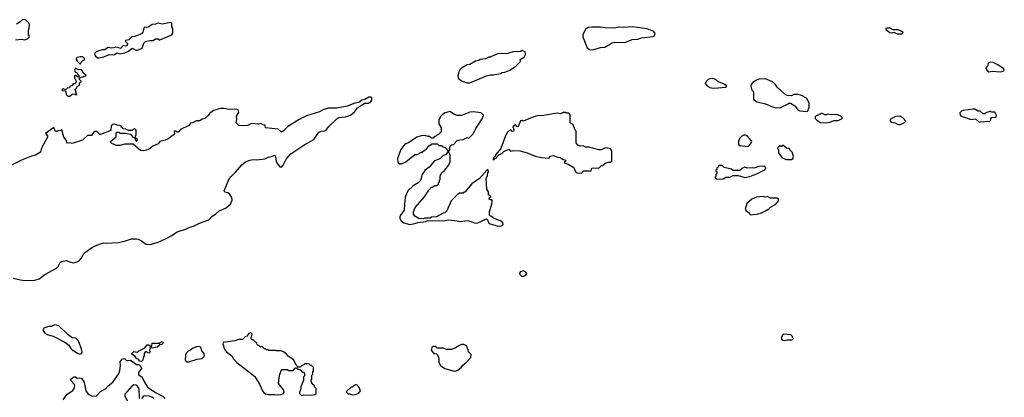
# Model space of a CAD drawing. Extents: x 2494159 to 2685562, y 773219 to 915170.
# Tile 70 of 201: x 2576054 to 2587870, y 807048 to 811582. Entities that reach past the tile are written whole.
import ezdxf

# ---------------------------------------------------------------- set-up
doc = ezdxf.new("R2010")
doc.units = 0

msp = doc.modelspace()

# ---------------------------------------------------------------- linework, layer by layer
at = {"layer": '0CON10XD'}
for points in [[(2576005, 811340), (2576075, 811348), (2576115, 811339), (2576147, 811353), (2576168, 811372), (2576170, 811385), (2576158, 811398), (2576158, 811455), (2576169, 811481), (2576172, 811525), (2576159, 811549), (2576125, 811580), (2576088, 811582), (2576060, 811555), (2576015, 811528)], [(2577005, 811123), (2577065, 811137), (2577127, 811163), (2577185, 811160), (2577225, 811184), (2577255, 811170), (2577315, 811183), (2577360, 811205), (2577405, 811238), (2577455, 811212), (2577522, 811238), (2577545, 811300), (2577565, 811318), (2577615, 811330), (2577655, 811330), (2577685, 811350), (2577715, 811350), (2577725, 811340), (2577735, 811340), (2577880, 811400), (2577892, 811418), (2577892, 811435), (2577890, 811475), (2577880, 811495), (2577878, 811538), (2577865, 811547), (2577765, 811526), (2577715, 811540), (2577682, 811528), (2577642, 811525), (2577592, 811488), (2577555, 811490), (2577545, 811480), (2577530, 811430), (2577515, 811410), (2577435, 811378), (2577400, 811375), (2577365, 811340), (2577325, 811332), (2577320, 811325), (2577346, 811296), (2577348, 811285), (2577339, 811271), (2577325, 811262), (2577295, 811272), (2577265, 811237), (2577225, 811253), (2577155, 811240), (2577115, 811246), (2577094, 811236), (2577075, 811218), (2577045, 811220), (2577015, 811213), (2576970, 811195), (2576955, 811180), (2576952, 811165), (2576964, 811144), (2576990, 811125), (2577005, 811123)], [(2582901, 811221), (2582945, 811223), (2583025, 811248), (2583077, 811253), (2583165, 811302), (2583195, 811310), (2583315, 811308), (2583405, 811342), (2583473, 811347), (2583517, 811363), (2583655, 811378), (2583668, 811385), (2583680, 811415), (2583665, 811438), (2583585, 811473), (2583405, 811496), (2583295, 811486), (2583245, 811490), (2583195, 811478), (2583085, 811483), (2583025, 811493), (2582925, 811493), (2582875, 811487), (2582842, 811465), (2582812, 811405), (2582813, 811375), (2582862, 811245), (2582901, 811221)], [(2586645, 811410), (2586658, 811428), (2586625, 811448), (2586595, 811458), (2586535, 811460), (2586495, 811478), (2586465, 811480), (2586450, 811475), (2586450, 811465), (2586495, 811428), (2586515, 811422), (2586545, 811430), (2586585, 811412), (2586645, 811410)], [(2581455, 810823), (2581654, 810906), (2581705, 810920), (2581735, 810920), (2581825, 810937), (2581845, 810947), (2581875, 810950), (2581934, 810976), (2582008, 811025), (2582058, 811075), (2582062, 811085), (2582060, 811105), (2582107, 811133), (2582123, 811165), (2582120, 811195), (2582085, 811210), (2582065, 811200), (2581975, 811196), (2581895, 811170), (2581800, 811175), (2581715, 811140), (2581705, 811130), (2581685, 811130), (2581645, 811112), (2581578, 811102), (2581565, 811092), (2581525, 811082), (2581455, 811042), (2581425, 811038), (2581355, 811000), (2581335, 810980), (2581323, 810957), (2581312, 810905), (2581320, 810875), (2581365, 810843), (2581425, 810823), (2581455, 810823)], [(2576775, 811050), (2576785, 811052), (2576800, 811085), (2576832, 811098), (2576832, 811115), (2576810, 811135), (2576785, 811137), (2576745, 811128), (2576733, 811117), (2576733, 811103), (2576744, 811084), (2576775, 811050)], [(2587685, 810956), (2587725, 810964), (2587825, 810957), (2587855, 810963), (2587870, 810975), (2587862, 810995), (2587785, 811045), (2587735, 811068), (2587705, 811070), (2587685, 811063), (2587677, 811055), (2587668, 811025), (2587650, 811005), (2587659, 810975), (2587685, 810956)], [(2576655, 810662), (2576683, 810687), (2576715, 810690), (2576725, 810680), (2576740, 810685), (2576720, 810745), (2576740, 810765), (2576742, 810778), (2576770, 810795), (2576770, 810825), (2576790, 810835), (2576790, 810845), (2576773, 810863), (2576770, 810885), (2576837, 810903), (2576850, 810915), (2576820, 810935), (2576805, 810970), (2576785, 810982), (2576758, 810978), (2576725, 811000), (2576710, 810985), (2576715, 810960), (2576725, 810950), (2576738, 810948), (2576752, 810922), (2576770, 810905), (2576755, 810890), (2576725, 810910), (2576713, 810907), (2576710, 810885), (2576732, 810845), (2576728, 810822), (2576717, 810813), (2576695, 810810), (2576685, 810790), (2576655, 810780), (2576650, 810765), (2576625, 810760), (2576605, 810740), (2576575, 810750), (2576560, 810745), (2576565, 810730), (2576598, 810728), (2576608, 810715), (2576610, 810685), (2576630, 810665), (2576655, 810662)], [(2584375, 810760), (2584435, 810763), (2584525, 810770), (2584540, 810785), (2584528, 810798), (2584515, 810800), (2584505, 810810), (2584436, 810836), (2584395, 810867), (2584365, 810877), (2584335, 810873), (2584315, 810862), (2584283, 810827), (2584282, 810815), (2584298, 810795), (2584338, 810768), (2584375, 810760)], [(2585505, 810480), (2585518, 810492), (2585520, 810515), (2585530, 810525), (2585528, 810585), (2585495, 810640), (2585435, 810673), (2585395, 810683), (2585365, 810683), (2585345, 810682), (2585315, 810668), (2585265, 810672), (2585235, 810688), (2585145, 810772), (2585124, 810804), (2585087, 810837), (2585005, 810870), (2584926, 810866), (2584895, 810857), (2584857, 810833), (2584832, 810805), (2584830, 810785), (2584840, 810735), (2584860, 810715), (2584862, 810625), (2584905, 810594), (2585005, 810572), (2585088, 810535), (2585136, 810524), (2585185, 810529), (2585275, 810570), (2585285, 810580), (2585305, 810580), (2585355, 810548), (2585396, 810496), (2585415, 810488), (2585505, 810480)], [(2575975, 808478), (2576065, 808457), (2576115, 808451), (2576235, 808456), (2576288, 808472), (2576356, 808524), (2576495, 808600), (2576515, 808618), (2576538, 808665), (2576555, 808680), (2576615, 808689), (2576665, 808669), (2576705, 808661), (2576765, 808684), (2576793, 808715), (2576818, 808765), (2576845, 808792), (2576915, 808842), (2576960, 808865), (2577025, 808892), (2577065, 808902), (2577095, 808898), (2577235, 808906), (2577313, 808923), (2577395, 808949), (2577455, 808950), (2577475, 808948), (2577515, 808928), (2577555, 808893), (2577585, 808884), (2577634, 808886), (2577715, 808911), (2577805, 808952), (2577880, 808990), (2577945, 809036), (2578055, 809069), (2578095, 809091), (2578138, 809102), (2578212, 809138), (2578325, 809180), (2578365, 809222), (2578405, 809248), (2578448, 809285), (2578525, 809319), (2578584, 809366), (2578604, 809415), (2578598, 809445), (2578570, 809490), (2578552, 809502), (2578515, 809510), (2578509, 809525), (2578564, 809665), (2578590, 809700), (2578649, 809755), (2578720, 809840), (2578764, 809876), (2578815, 809897), (2578855, 809903), (2578895, 809900), (2578995, 809913), (2579035, 809933), (2579075, 809939), (2579115, 809957), (2579125, 809940), (2579130, 809885), (2579142, 809855), (2579174, 809814), (2579195, 809812), (2579217, 809835), (2579251, 809909), (2579308, 809972), (2579477, 810085), (2579583, 810145), (2579645, 810230), (2579675, 810242), (2579715, 810246), (2579730, 810255), (2579759, 810295), (2579863, 810397), (2579885, 810406), (2579965, 810414), (2580022, 810435), (2580072, 810475), (2580107, 810523), (2580143, 810547), (2580195, 810580), (2580245, 810580), (2580255, 810590), (2580265, 810590), (2580278, 810615), (2580280, 810645), (2580272, 810652), (2580245, 810652), (2580197, 810623), (2580160, 810615), (2580122, 810588), (2580075, 810578), (2579985, 810543), (2579855, 810520), (2579755, 810520), (2579695, 810500), (2579650, 810475), (2579495, 810427), (2579406, 810384), (2579268, 810295), (2579215, 810242), (2579195, 810232), (2579157, 810267), (2579003, 810283), (2579000, 810315), (2578975, 810320), (2578945, 810336), (2578914, 810326), (2578836, 810334), (2578787, 810313), (2578735, 810308), (2578685, 810313), (2578650, 810345), (2578660, 810385), (2578654, 810425), (2578682, 810468), (2578675, 810500), (2578655, 810508), (2578564, 810504), (2578506, 810516), (2578465, 810517), (2578379, 810491), (2578330, 810455), (2578315, 810430), (2578276, 810394), (2578245, 810387), (2578215, 810368), (2578175, 810367), (2578127, 810343), (2578102, 810338), (2578085, 810310), (2577985, 810262), (2577955, 810232), (2577945, 810230), (2577930, 810245), (2577914, 810246), (2577908, 810235), (2577912, 810215), (2577908, 810205), (2577835, 810153), (2577800, 810135), (2577735, 810118), (2577715, 810092), (2577652, 810065), (2577625, 810038), (2577598, 810022), (2577545, 810007), (2577505, 810012), (2577417, 810087), (2577315, 810087), (2577255, 810073), (2577215, 810073), (2577160, 810095), (2577145, 810110), (2577145, 810120), (2577210, 810175), (2577210, 810225), (2577215, 810230), (2577245, 810230), (2577255, 810220), (2577325, 810220), (2577385, 810208), (2577407, 810175), (2577432, 810162), (2577452, 810122), (2577465, 810130), (2577467, 810145), (2577440, 810165), (2577450, 810205), (2577450, 810255), (2577435, 810270), (2577423, 810267), (2577405, 810250), (2577361, 810251), (2577329, 810269), (2577295, 810270), (2577267, 810307), (2577255, 810310), (2577224, 810314), (2577196, 810326), (2577170, 810325), (2577153, 810307), (2577149, 810251), (2577025, 810202), (2577014, 810204), (2576978, 810238), (2576955, 810240), (2576941, 810229), (2576915, 810190), (2576868, 810192), (2576808, 810135), (2576685, 810097), (2576655, 810102), (2576625, 810100), (2576620, 810105), (2576615, 810130), (2576582, 810172), (2576558, 810258), (2576545, 810250), (2576513, 810247), (2576505, 810240), (2576485, 810240), (2576465, 810288), (2576364, 810216), (2576387, 810187), (2576387, 810173), (2576322, 810055), (2576310, 810025), (2576305, 809990), (2576245, 809957), (2576195, 809943), (2576075, 809897), (2575890, 809805)], [(2581825, 809104), (2581855, 809120), (2581852, 809145), (2581818, 809168), (2581746, 809196), (2581715, 809220), (2581702, 809222), (2581690, 809235), (2581691, 809279), (2581720, 809365), (2581722, 809405), (2581718, 809418), (2581705, 809418), (2581688, 809428), (2581692, 809448), (2581710, 809455), (2581695, 809470), (2581680, 809475), (2581680, 809515), (2581658, 809548), (2581652, 809675), (2581667, 809713), (2581670, 809745), (2581680, 809755), (2581675, 809780), (2581662, 809778), (2581573, 809677), (2581480, 809610), (2581395, 809510), (2581385, 809510), (2581375, 809500), (2581333, 809497), (2581302, 809478), (2581230, 809405), (2581180, 809285), (2581157, 809263), (2581135, 809260), (2581057, 809213), (2580995, 809210), (2580975, 809200), (2580915, 809198), (2580895, 809190), (2580843, 809193), (2580794, 809224), (2580778, 809248), (2580778, 809275), (2580798, 809325), (2580910, 809455), (2580962, 809535), (2580995, 809570), (2581005, 809570), (2581035, 809590), (2581055, 809590), (2581080, 809605), (2581080, 809625), (2581090, 809635), (2581090, 809655), (2581100, 809665), (2581100, 809705), (2581113, 809737), (2581135, 809760), (2581145, 809760), (2581205, 809840), (2581218, 809875), (2581220, 809955), (2581200, 810005), (2581220, 810025), (2581210, 810035), (2581220, 810065), (2581235, 810080), (2581258, 810082), (2581305, 810130), (2581335, 810140), (2581375, 810142), (2581425, 810168), (2581445, 810160), (2581495, 810210), (2581528, 810275), (2581612, 810405), (2581618, 810435), (2581590, 810465), (2581495, 810477), (2581455, 810470), (2581355, 810432), (2581305, 810432), (2581273, 810443), (2581215, 810478), (2581160, 810465), (2581126, 810444), (2581102, 810418), (2581083, 810375), (2581083, 810333), (2581110, 810285), (2581110, 810235), (2581088, 810212), (2581075, 810200), (2581065, 810200), (2581048, 810182), (2581032, 810178), (2581015, 810160), (2580995, 810160), (2580975, 810180), (2580955, 810180), (2580915, 810192), (2580871, 810189), (2580819, 810171), (2580718, 810102), (2580675, 810088), (2580628, 810022), (2580611, 809981), (2580589, 809915), (2580590, 809875), (2580595, 809862), (2580613, 809853), (2580635, 809852), (2580686, 809874), (2580795, 809962), (2580825, 809962), (2580875, 809990), (2580885, 809990), (2580910, 810015), (2580930, 810025), (2580964, 810066), (2581005, 810090), (2581065, 810090), (2581085, 810070), (2581115, 810070), (2581125, 810060), (2581158, 810048), (2581190, 810015), (2581190, 809995), (2581165, 809960), (2581135, 809950), (2581095, 809910), (2581032, 809888), (2580969, 809811), (2580915, 809770), (2580882, 809725), (2580865, 809652), (2580836, 809624), (2580775, 809587), (2580712, 809525), (2580695, 809492), (2580681, 809445), (2580670, 809365), (2580669, 809295), (2580624, 809236), (2580616, 809215), (2580616, 809195), (2580633, 809165), (2580664, 809144), (2580735, 809124), (2580796, 809134), (2580835, 809148), (2580925, 809158), (2580955, 809170), (2581135, 809168), (2581205, 809180), (2581302, 809168), (2581345, 809158), (2581425, 809170), (2581445, 809168), (2581511, 809141), (2581543, 809137), (2581655, 809190), (2581667, 809177), (2581678, 809145), (2581699, 809129), (2581783, 809107), (2581825, 809104)], [(2587585, 810354), (2587698, 810365), (2587708, 810375), (2587708, 810395), (2587715, 810408), (2587765, 810412), (2587775, 810420), (2587778, 810435), (2587755, 810470), (2587715, 810470), (2587705, 810480), (2587695, 810480), (2587650, 810465), (2587635, 810450), (2587615, 810450), (2587582, 810482), (2587555, 810482), (2587515, 810508), (2587495, 810508), (2587375, 810492), (2587355, 810482), (2587338, 810462), (2587342, 810435), (2587355, 810423), (2587474, 810384), (2587525, 810390), (2587563, 810355), (2587585, 810354)], [(2582795, 809740), (2582825, 809768), (2582912, 809768), (2582921, 809799), (2582945, 809804), (2582995, 809800), (2583013, 809807), (2583035, 809832), (2583047, 809833), (2583085, 809858), (2583115, 809870), (2583148, 809872), (2583160, 809885), (2583158, 810005), (2583145, 810030), (2583115, 810040), (2583088, 810042), (2583055, 810032), (2583032, 810018), (2583005, 810018), (2582885, 810052), (2582845, 810052), (2582815, 810068), (2582785, 810062), (2582750, 810075), (2582730, 810105), (2582730, 810245), (2582720, 810255), (2582695, 810320), (2582660, 810345), (2582660, 810445), (2582645, 810460), (2582615, 810460), (2582605, 810468), (2582575, 810468), (2582545, 810452), (2582505, 810458), (2582321, 810429), (2582285, 810430), (2582225, 810417), (2582095, 810362), (2582082, 810372), (2582065, 810368), (2582035, 810300), (2582025, 810297), (2582005, 810318), (2581972, 810295), (2581983, 810265), (2581978, 810242), (2581965, 810240), (2581945, 810262), (2581909, 810231), (2581884, 810186), (2581828, 810035), (2581765, 809960), (2581758, 809942), (2581740, 809925), (2581740, 809915), (2581730, 809905), (2581745, 809900), (2581762, 809918), (2581776, 809924), (2581780, 809935), (2581805, 809960), (2581845, 809978), (2581865, 809998), (2581925, 810028), (2581945, 810002), (2581985, 810012), (2582055, 810008), (2582143, 809983), (2582238, 809945), (2582315, 809929), (2582399, 809921), (2582410, 809925), (2582410, 809935), (2582420, 809945), (2582455, 809950), (2582511, 809931), (2582545, 809927), (2582568, 809908), (2582605, 809896), (2582606, 809884), (2582590, 809875), (2582588, 809865), (2582637, 809847), (2582705, 809807), (2582718, 809765), (2582742, 809742), (2582795, 809740)], [(2585735, 810343), (2585775, 810350), (2585825, 810370), (2585875, 810373), (2585915, 810390), (2585930, 810405), (2585910, 810425), (2585862, 810442), (2585795, 810438), (2585745, 810448), (2585735, 810440), (2585715, 810440), (2585687, 810457), (2585673, 810457), (2585625, 810430), (2585612, 810428), (2585600, 810415), (2585600, 810395), (2585620, 810375), (2585665, 810348), (2585735, 810343)], [(2586595, 810322), (2586625, 810323), (2586667, 810343), (2586690, 810365), (2586655, 810398), (2586615, 810422), (2586565, 810418), (2586500, 810385), (2586500, 810365), (2586515, 810352), (2586562, 810342), (2586595, 810322)], [(2584795, 810060), (2584830, 810095), (2584840, 810125), (2584786, 810186), (2584765, 810197), (2584744, 810196), (2584720, 810185), (2584695, 810160), (2584680, 810125), (2584680, 810085), (2584695, 810070), (2584795, 810060)], [(2585315, 809903), (2585332, 809915), (2585342, 809945), (2585325, 809990), (2585300, 810015), (2585290, 810035), (2585255, 810040), (2585230, 810065), (2585215, 810070), (2585205, 810070), (2585195, 810060), (2585185, 810060), (2585175, 810070), (2585152, 810048), (2585150, 810035), (2585160, 810025), (2585160, 809985), (2585204, 809924), (2585255, 809903), (2585315, 809903)], [(2584475, 809668), (2584495, 809672), (2584528, 809692), (2584575, 809692), (2584615, 809710), (2584675, 809710), (2584755, 809688), (2584815, 809698), (2584915, 809738), (2584995, 809778), (2585008, 809795), (2585008, 809805), (2584995, 809820), (2584985, 809822), (2584925, 809818), (2584865, 809798), (2584845, 809802), (2584785, 809800), (2584755, 809810), (2584720, 809795), (2584695, 809770), (2584615, 809770), (2584595, 809788), (2584508, 809808), (2584485, 809830), (2584445, 809830), (2584438, 809812), (2584422, 809798), (2584420, 809785), (2584410, 809775), (2584410, 809765), (2584420, 809755), (2584420, 809735), (2584410, 809725), (2584410, 809705), (2584400, 809695), (2584400, 809685), (2584415, 809670), (2584475, 809668)], [(2584825, 809240), (2584855, 809242), (2584905, 809248), (2584955, 809262), (2585005, 809288), (2585045, 809312), (2585065, 809332), (2585128, 809365), (2585160, 809405), (2585160, 809425), (2585145, 809440), (2585065, 809440), (2585025, 809460), (2585005, 809452), (2584975, 809458), (2584895, 809452), (2584840, 809425), (2584780, 809375), (2584762, 809305), (2584772, 809285), (2584795, 809272), (2584825, 809240)], [(2582105, 808503), (2582128, 808515), (2582138, 808535), (2582129, 808549), (2582095, 808566), (2582058, 808555), (2582052, 808525), (2582075, 808503), (2582105, 808503)], [(2576775, 807568), (2576795, 807574), (2576803, 807595), (2576797, 807625), (2576769, 807705), (2576752, 807735), (2576728, 807758), (2576684, 807764), (2576637, 807797), (2576525, 807908), (2576475, 807918), (2576435, 807898), (2576405, 807898), (2576345, 807880), (2576332, 807855), (2576357, 807817), (2576385, 807802), (2576455, 807783), (2576595, 807709), (2576645, 807673), (2576666, 807635), (2576685, 807618), (2576755, 807574), (2576775, 807568)], [(2579435, 807070), (2579465, 807078), (2579555, 807072), (2579595, 807080), (2579610, 807095), (2579610, 807155), (2579590, 807175), (2579590, 807185), (2579560, 807215), (2579560, 807225), (2579550, 807235), (2579550, 807255), (2579560, 807265), (2579560, 807315), (2579570, 807325), (2579570, 807355), (2579580, 807365), (2579580, 807405), (2579555, 807430), (2579545, 807430), (2579527, 807447), (2579515, 807450), (2579475, 807450), (2579465, 807440), (2579432, 807428), (2579425, 807410), (2579395, 807410), (2579370, 807435), (2579343, 807493), (2579320, 807515), (2579274, 807544), (2579256, 807566), (2579220, 807595), (2579193, 807607), (2579135, 807608), (2579125, 807612), (2579045, 807610), (2579035, 807620), (2579015, 807620), (2579005, 807630), (2578992, 807632), (2578965, 807660), (2578942, 807652), (2578925, 807670), (2578915, 807670), (2578902, 807682), (2578898, 807698), (2578855, 807740), (2578845, 807740), (2578832, 807752), (2578830, 807765), (2578837, 807773), (2578842, 807805), (2578840, 807815), (2578825, 807821), (2578805, 807814), (2578779, 807781), (2578760, 807775), (2578727, 807743), (2578685, 807742), (2578634, 807726), (2578495, 807706), (2578492, 807692), (2578510, 807625), (2578534, 807594), (2578598, 807545), (2578614, 807514), (2578658, 807465), (2578875, 807298), (2578933, 807205), (2578966, 807126), (2578985, 807102), (2579005, 807090), (2579045, 807083), (2579113, 807083), (2579145, 807077), (2579185, 807082), (2579215, 807090), (2579228, 807105), (2579222, 807135), (2579160, 807215), (2579172, 807315), (2579190, 807365), (2579205, 807380), (2579265, 807380), (2579285, 807370), (2579335, 807370), (2579365, 807400), (2579375, 807400), (2579385, 807390), (2579418, 807378), (2579445, 807350), (2579458, 807348), (2579470, 807335), (2579470, 807305), (2579460, 807295), (2579460, 807255), (2579428, 807175), (2579428, 807155), (2579410, 807105), (2579412, 807092), (2579435, 807070)], [(2585235, 807732), (2585265, 807740), (2585325, 807740), (2585340, 807755), (2585330, 807765), (2585328, 807778), (2585307, 807797), (2585225, 807807), (2585207, 807793), (2585198, 807775), (2585198, 807745), (2585213, 807733), (2585235, 807732)], [(2577515, 807480), (2577495, 807483), (2577481, 807501), (2577455, 807514), (2577438, 807538), (2577400, 807565), (2577400, 807575), (2577425, 807598), (2577465, 807590), (2577482, 807608), (2577505, 807613), (2577555, 807642), (2577585, 807680), (2577605, 807680), (2577620, 807665), (2577620, 807635), (2577612, 807615), (2577617, 807593), (2577605, 807580), (2577593, 807583), (2577575, 807600), (2577555, 807588), (2577548, 807575), (2577548, 807545), (2577534, 807526), (2577530, 807495), (2577515, 807480)], [(2577645, 807638), (2577630, 807645), (2577630, 807655), (2577640, 807665), (2577645, 807700), (2577732, 807698), (2577755, 807718), (2577775, 807710), (2577772, 807695), (2577758, 807682), (2577735, 807680), (2577705, 807652), (2577665, 807642), (2577645, 807638)], [(2578063, 807473), (2578085, 807474), (2578185, 807508), (2578245, 807516), (2578264, 807535), (2578271, 807555), (2578268, 807575), (2578240, 807605), (2578227, 807645), (2578218, 807655), (2578185, 807658), (2578128, 807635), (2578095, 807610), (2578075, 807603), (2578055, 807582), (2578042, 807555), (2578040, 807495), (2578063, 807473)], [(2581285, 807363), (2581314, 807376), (2581353, 807407), (2581372, 807435), (2581413, 807467), (2581468, 807525), (2581472, 807562), (2581440, 807595), (2581437, 807617), (2581416, 807666), (2581382, 807682), (2581355, 807682), (2581322, 807668), (2581285, 807642), (2581235, 807622), (2581175, 807623), (2581135, 807638), (2581065, 807640), (2581047, 807657), (2581015, 807660), (2581000, 807645), (2580990, 807615), (2581024, 807574), (2581055, 807570), (2581067, 807557), (2581082, 807515), (2581083, 807465), (2581102, 807432), (2581155, 807394), (2581255, 807364), (2581285, 807363)], [(2576575, 807016), (2576625, 807085), (2576691, 807129), (2576708, 807152), (2576716, 807185), (2576712, 807202), (2576670, 807245), (2576662, 807265), (2576708, 807292), (2576725, 807292), (2576745, 807278), (2576775, 807282), (2576795, 807278), (2576827, 807225), (2576848, 807125), (2576875, 807085), (2576925, 807063), (2576975, 807067), (2577025, 807116), (2577082, 807148), (2577114, 807185), (2577171, 807229), (2577240, 807325), (2577256, 807364), (2577261, 807399), (2577265, 807435), (2577258, 807475), (2577285, 807506), (2577305, 807514), (2577315, 807512), (2577330, 807495), (2577345, 807489), (2577385, 807494), (2577455, 807443), (2577485, 807442), (2577505, 807422), (2577516, 807395), (2577481, 807345), (2577480, 807320), (2577525, 807289), (2577551, 807231), (2577589, 807169), (2577690, 807100), (2577775, 807056), (2577799, 807035)], [(2577493, 807035), (2577489, 807145), (2577483, 807163), (2577454, 807194), (2577425, 807199), (2577399, 807181), (2577317, 807085), (2577314, 807064), (2577343, 807005)], [(2580045, 807078), (2580085, 807082), (2580125, 807098), (2580142, 807125), (2580127, 807167), (2580095, 807200), (2580065, 807190), (2580045, 807170), (2580032, 807168), (2579970, 807115), (2579995, 807090), (2580015, 807090), (2580045, 807078)], [(2577662, 807032), (2577640, 807050), (2577610, 807060), (2577555, 807067), (2577538, 807062), (2577516, 807035)]]:
    msp.add_lwpolyline(points, dxfattribs=at)

doc.saveas('drawing.dxf')
